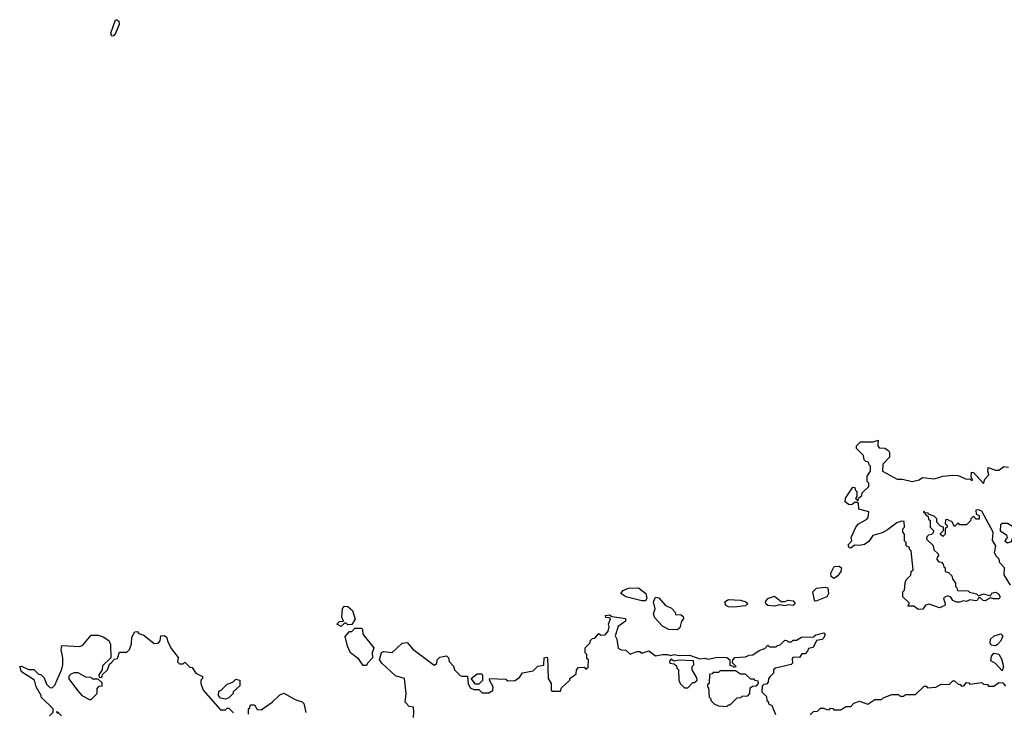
# Model space of a CAD drawing. Extents: x 2472589 to 2662339, y 701009 to 849030.
# Tile 208 of 256: x 2508614 to 2514407, y 785585 to 789664. Entities that reach past the tile are written whole.
import ezdxf

# ---------------------------------------------------------------- set-up
doc = ezdxf.new("R2010")
doc.units = 0

msp = doc.modelspace()

# ---------------------------------------------------------------- linework, layer by layer
at = {"layer": '0CON05XD'}
for points in [[(2509155, 789565.8), (2509149.1, 789585), (2509177.5, 789662.5), (2509185, 789663.8), (2509197.1, 789655), (2509200, 789635), (2509173.1, 789575), (2509165, 789568.5), (2509155, 789565.8)], [(2514060, 786635), (2514045, 786620), (2514031.7, 786631.7), (2514031.7, 786638.3), (2514050, 786655), (2514050, 786675), (2514031.7, 786681.7), (2514010, 786705), (2514010, 786725), (2513995, 786740), (2513961.7, 786751.7), (2513958.3, 786758.3), (2513940, 786760), (2513935, 786770), (2513931.7, 786761.7), (2513940, 786760), (2513941.7, 786751.7), (2513958.3, 786738.3), (2513961.7, 786721.7), (2513970, 786715), (2513970, 786675), (2513990, 786655), (2513988.3, 786641.7), (2513978.3, 786631.7), (2513961.7, 786628.3), (2513951.7, 786618.3), (2513950, 786605), (2513988.3, 786568.3), (2513991.7, 786541.7), (2514018.3, 786518.3), (2514020, 786505), (2514011.7, 786498.3), (2514010, 786485), (2514021.7, 786471.7), (2514038.3, 786468.3), (2514048.3, 786458.3), (2514051.7, 786441.7), (2514060, 786435), (2514060, 786415), (2514078.3, 786408.3), (2514098.3, 786388.3), (2514101.7, 786371.7), (2514120, 786345), (2514120, 786325), (2514128.3, 786318.3), (2514131.7, 786301.7), (2514195, 786300), (2514203, 786293), (2514243.6, 786283.6), (2514255, 786270), (2514285, 786282.5), (2514325, 786270), (2514333.6, 786286.4), (2514355, 786292.5), (2514373, 786283), (2514382.5, 786265), (2514377, 786253), (2514343.3, 786253.3), (2514325, 786260), (2514295, 786242.5), (2514283, 786243), (2514265, 786260), (2514255, 786260), (2514246.7, 786243.3), (2514239.3, 786240.7), (2514205, 786247.5), (2514185, 786237.5), (2514165, 786242.5), (2514145, 786233.3), (2514125, 786233.3), (2514103.3, 786243.3), (2514093, 786263), (2514075, 786270), (2514056.4, 786263.6), (2514050, 786255), (2514060, 786225), (2514057.5, 786215), (2514025, 786200), (2513965, 786222.5), (2513943.6, 786216.4), (2513928, 786192), (2513900.8, 786190.8), (2513875, 786210), (2513840, 786210), (2513848.3, 786228.3), (2513810, 786265), (2513810, 786295), (2513820, 786305), (2513823, 786347), (2513830, 786365), (2513857, 786393), (2513860, 786415), (2513870, 786425), (2513860, 786535), (2513850, 786545), (2513850, 786555), (2513830, 786565), (2513830, 786585), (2513820, 786595), (2513820, 786635), (2513810, 786645), (2513810, 786665), (2513820, 786675), (2513818.3, 786708.3), (2513805, 786710), (2513775, 786700), (2513720.7, 786659.3), (2513687.7, 786642.3), (2513633.9, 786626.1), (2513610, 786590), (2513585, 786573.8), (2513555, 786566.7), (2513525, 786570), (2513505, 786552.5), (2513493.6, 786553.6), (2513488.3, 786571.7), (2513510, 786595), (2513506.7, 786615), (2513533.9, 786676.1), (2513546.4, 786693.6), (2513598.3, 786721.7), (2513607, 786733), (2513610, 786765), (2513551.7, 786781.7), (2513550, 786815), (2513545, 786820), (2513525, 786820), (2513511.7, 786808.3), (2513495, 786807.5), (2513470, 786825), (2513473, 786847), (2513515, 786910), (2513528.3, 786908.3), (2513530, 786895), (2513540, 786885), (2513540, 786855), (2513532.5, 786845), (2513545, 786830), (2513551.7, 786848.3), (2513568.3, 786861.7), (2513571.7, 786878.3), (2513610, 786915), (2513610, 786935), (2513600, 786945), (2513600, 786975), (2513620, 787005), (2513620, 787035), (2513611.7, 787041.7), (2513608.3, 787058.3), (2513591.7, 787061.7), (2513581.7, 787071.7), (2513578.3, 787098.3), (2513538.3, 787138.3), (2513537.5, 787155), (2513561.7, 787178.3), (2513635, 787177.5), (2513665, 787187.5), (2513662.5, 787155), (2513671.7, 787141.7), (2513705, 787140), (2513726.4, 787126.4), (2513732.5, 787115), (2513731.7, 787088.3), (2513693, 787047), (2513690, 787005), (2513777, 786957), (2513808.3, 786958.3), (2513865, 786943.8), (2513906.4, 786953.6), (2513925, 786967.5), (2513995, 786960), (2514045, 786976.2), (2514105, 786982), (2514135, 786978.8), (2514185, 786957.5), (2514205, 786960), (2514215, 786950), (2514220, 786955), (2514212.5, 786972.5), (2514215, 787000), (2514225, 786997.5), (2514285, 786932.5), (2514291.7, 786958.3), (2514317, 786983), (2514310, 787005), (2514313, 787027), (2514355, 787010), (2514375, 787010), (2514405, 787032.5), (2514431.7, 787028.3)], [(2514443.6, 786333.6), (2514406.7, 786395), (2514407.5, 786435), (2514380, 786465), (2514377, 786487), (2514361.7, 786501.7), (2514350, 786525), (2514357.5, 786565), (2514337, 786597), (2514342.5, 786645), (2514275, 786770), (2514255, 786777.5), (2514240, 786775), (2514241.7, 786751.7), (2514260, 786745), (2514258.3, 786721.7), (2514241.7, 786721.7), (2514225, 786740), (2514210, 786725), (2514208.3, 786711.7), (2514185, 786690), (2514145, 786690), (2514135, 786700), (2514115, 786680), (2514098.3, 786708.3), (2514081.7, 786711.7), (2514075, 786720), (2514061.7, 786718.3), (2514060, 786695), (2514068.3, 786688.3), (2514070, 786675), (2514060, 786665), (2514060, 786635)], [(2514425, 786583.3), (2514450, 786590), (2514461.7, 786628.3), (2514475, 786630), (2514508.3, 786651.7), (2514510, 786665), (2514495, 786680), (2514455, 786680), (2514425, 786697.5), (2514395, 786697.5), (2514385, 786690), (2514383, 786653), (2514420.7, 786630.7), (2514423.3, 786615), (2514410, 786595), (2514425, 786583.3)], [(2513405, 786373.8), (2513387.5, 786385), (2513386.7, 786405), (2513407, 786443), (2513435.8, 786445.8), (2513450, 786435), (2513446.2, 786415), (2513425, 786387.5), (2513405, 786373.8)], [(2512275, 786241.2), (2512180, 786265), (2512150, 786285), (2512165, 786302.5), (2512193.6, 786316.4), (2512255, 786317.5), (2512297.5, 786285), (2512303.3, 786255), (2512295, 786242.5), (2512275, 786241.2)], [(2513295, 786240), (2513290, 786245), (2513280, 786295), (2513303, 786317), (2513355, 786322.5), (2513368.3, 786318.3), (2513373.3, 786285), (2513363.3, 786265), (2513305, 786242.5), (2513295, 786240)], [(2512485, 786070), (2512433, 786073), (2512395, 786092.5), (2512351.7, 786141.7), (2512343.3, 786165), (2512352.5, 786195), (2512342.5, 786235), (2512355, 786262.5), (2512375, 786260), (2512413.6, 786213.6), (2512448.3, 786198.3), (2512470, 786175), (2512471.7, 786161.7), (2512505, 786160), (2512518.3, 786148.3), (2512520, 786135), (2512508.3, 786121.7), (2512497, 786083), (2512485, 786070)], [(2512815, 786204.2), (2512785, 786206), (2512768.8, 786215), (2512763.3, 786235), (2512785, 786248.8), (2512855, 786246.2), (2512885.9, 786235.9), (2512897.5, 786225), (2512885, 786211.2), (2512815, 786204.2)], [(2513055, 786210), (2513015, 786213.8), (2513003.9, 786223.9), (2513002, 786235), (2513015, 786256), (2513055, 786268.8), (2513095, 786237.5), (2513115, 786237.5), (2513135, 786246.2), (2513165, 786241.2), (2513177.5, 786225), (2513165, 786213.3), (2513135, 786217.5), (2513115, 786212.5), (2513085, 786217.5), (2513055, 786210)], [(2510505, 786090), (2510480, 786105), (2510495, 786120), (2510518.3, 786121.7), (2510510, 786145), (2510513, 786197), (2510525, 786210), (2510545, 786207.5), (2510572.5, 786185), (2510587, 786133), (2510568.3, 786101.7), (2510545, 786100), (2510535, 786110), (2510525, 786110), (2510505, 786090)], [(2510930, 785555), (2510932.5, 785585), (2510930, 785615), (2510905, 785620), (2510882.5, 785645), (2510887.5, 785695), (2510877.5, 785785), (2510825, 785800), (2510744.1, 785874.1), (2510730, 785895), (2510743.3, 785936.7), (2510755, 785942.5), (2510805, 785937.5), (2510865, 785992.5), (2510893, 785997), (2510927, 785957), (2511053, 785863), (2511068.3, 785871.7), (2511070, 785895), (2511085, 785910), (2511125, 785917.5), (2511137.5, 785905), (2511140, 785885), (2511167, 785857), (2511172.5, 785835), (2511205, 785802.5), (2511215, 785797.5), (2511248.3, 785798.3), (2511252.5, 785755), (2511265, 785730), (2511285, 785720), (2511315, 785720), (2511335, 785700), (2511375, 785700), (2511397, 785713), (2511400, 785735), (2511377.5, 785775), (2511380, 785785), (2511475, 785780), (2511485, 785770), (2511527, 785773), (2511555, 785790), (2511573, 785817), (2511635, 785830), (2511663, 785857), (2511697.5, 785862.5), (2511700, 785905), (2511715, 785910), (2511720, 785905), (2511722.5, 785785), (2511740, 785755), (2511740, 785715), (2511745, 785710), (2511795, 785710), (2511801.7, 785728.3), (2511850, 785775), (2511850, 785785), (2511888.3, 785811.7), (2511890, 785835), (2511901.7, 785848.3), (2511935, 785850), (2511945, 785840), (2511958.3, 785851.7), (2511960, 785895), (2511951.7, 785901.7), (2511950, 785925), (2511940, 785935), (2511940, 785965), (2511970, 785995), (2511970, 786005), (2511985, 786020), (2511998.3, 786021.7), (2512021.7, 786048.3), (2512035, 786040), (2512058.3, 786041.7), (2512077, 786063), (2512081.7, 786088.3), (2512077.5, 786105), (2512090, 786135), (2512081.7, 786141.7), (2512063, 786143), (2512060, 786155), (2512085, 786160), (2512098.3, 786148.3), (2512178.3, 786138.3), (2512178.3, 786121.7), (2512135, 786090), (2512117.5, 786035), (2512126.4, 786016.4), (2512135, 785962.5), (2512153.6, 785953.6), (2512180.8, 785950.8), (2512205, 785927.5), (2512245, 785944), (2512262.3, 785942.3), (2512275, 785933.3), (2512315, 785946.2), (2512355, 785917.5), (2512395, 785926.2), (2512425, 785926), (2512445, 785918.8), (2512465, 785926), (2512495, 785918.8), (2512555, 785922), (2512615, 785900), (2512645, 785903.3), (2512665, 785897.5), (2512719.3, 785910.7), (2512775, 785908.8), (2512792.5, 785895), (2512791.7, 785861.7), (2512808.3, 785858.3), (2512815, 785850), (2512830, 785855), (2512807, 785877), (2512810, 785895), (2512822.3, 785907.7), (2512885, 785912.5), (2512905, 785922.5), (2512927, 785923), (2512965, 785950), (2512998.3, 785961.7), (2513015, 785980), (2513025, 785970), (2513065, 785970), (2513071.7, 785978.3), (2513088.3, 785981.7), (2513115, 786010), (2513128.3, 786008.3), (2513135, 786000), (2513155, 786000), (2513165, 786010), (2513185, 786010), (2513213, 786027), (2513285, 786030), (2513298.3, 786041.7), (2513345, 786052.5), (2513352.5, 786045), (2513346.1, 786023.9), (2513335, 786013.3), (2513301.7, 786008.3), (2513282.5, 785967.5), (2513255, 785960), (2513250, 785945), (2513235, 785930), (2513215, 785930), (2513201.7, 785908.3), (2513165, 785910), (2513158.3, 785901.7), (2513160, 785875), (2513152.5, 785867.5), (2513060, 785845), (2513050, 785835), (2513050, 785815), (2513030, 785795), (2513020, 785785), (2513017, 785763), (2513008.3, 785751.7), (2512991.7, 785748.3), (2512981.7, 785738.3), (2512980, 785705), (2513008.3, 785678.3), (2513010, 785655), (2513018.3, 785648.3), (2513020, 785635), (2513040, 785625), (2513061.7, 785571.7)], [(2509155, 785880), (2509171.7, 785898.3), (2509188.3, 785901.7), (2509201.7, 785938.3), (2509245, 785940), (2509260, 785955), (2509271.7, 785988.3), (2509273, 786027), (2509291.7, 786058.3), (2509305, 786060), (2509315, 786050), (2509345, 786040), (2509405, 785990), (2509428.3, 785991.7), (2509440, 786005), (2509443.6, 786036.4), (2509465, 786037.5), (2509480, 786025), (2509482.5, 786005), (2509505, 785960), (2509547, 785907), (2509541.7, 785881.7), (2509555, 785870), (2509575, 785870), (2509585, 785880), (2509615, 785850), (2509628.3, 785848.3), (2509650, 785815), (2509690, 785795), (2509690, 785785), (2509680, 785775), (2509680, 785755), (2509692.5, 785715), (2509795, 785600), (2509825, 785600), (2509835, 785610), (2509845, 785610), (2509871.7, 785581.7)], [(2510655, 785860), (2510635, 785860), (2510608.3, 785898.3), (2510560, 785935), (2510542.5, 785975), (2510528.3, 786031.7), (2510555, 786060), (2510568.3, 786061.7), (2510585, 786080), (2510625, 786080), (2510630, 786075), (2510632.5, 786045), (2510696.7, 785965), (2510687.5, 785935), (2510690, 785905), (2510660, 785875), (2510655, 785860)], [(2514355, 785977.5), (2514330.7, 785980.7), (2514323.8, 785995), (2514326.7, 786015), (2514347.5, 786035), (2514387, 786047), (2514397.5, 786035), (2514386.7, 786005), (2514365, 785982.5), (2514355, 785977.5)], [(2508790, 785565), (2508810, 785585), (2508810, 785605), (2508740, 785675), (2508740, 785685), (2508710, 785735), (2508700, 785775), (2508623.6, 785823.6), (2508613.8, 785855), (2508625, 785856.7), (2508665, 785836.7), (2508697, 785837), (2508725, 785810), (2508738.3, 785808.3), (2508758.3, 785788.3), (2508771.7, 785751.7), (2508791.7, 785731.7), (2508805, 785730), (2508820, 785745), (2508861.7, 785838.3), (2508867.5, 785865), (2508867.5, 785905), (2508857.5, 785955), (2508861.7, 785978.3), (2508967, 785973), (2508985, 785980), (2509035, 786040), (2509075, 786040), (2509105, 786030), (2509138.3, 786008.3), (2509147.5, 785985), (2509150, 785905), (2509101.7, 785858.3), (2509100, 785835), (2509080, 785805), (2509081.7, 785791.7), (2509095, 785790), (2509100, 785795), (2509101.7, 785808.3), (2509130, 785835), (2509141.7, 785868.3), (2509155, 785880)], [(2514395, 785830), (2514355, 785872.5), (2514328.3, 785888.3), (2514332.5, 785915), (2514345, 785932.5), (2514375, 785927.5), (2514390.7, 785900.7), (2514402.5, 785855), (2514395, 785830)], [(2512545, 785730), (2512575, 785760), (2512585, 785760), (2512600, 785775), (2512598.3, 785788.3), (2512570, 785835), (2512570, 785855), (2512580, 785865), (2512578.3, 785888.3), (2512495, 785892.5), (2512465, 785886.7), (2512445, 785897.5), (2512437.5, 785885), (2512440, 785875), (2512465, 785870), (2512478.3, 785858.3), (2512480, 785845), (2512490, 785835), (2512492.5, 785775), (2512500, 785755), (2512525, 785730), (2512545, 785730)], [(2509035, 785660), (2509070, 785695), (2509070, 785725), (2509081.7, 785738.3), (2509098.3, 785741.7), (2509098.3, 785758.3), (2509075, 785780), (2509045, 785780), (2509035, 785790), (2509003, 785793), (2508957, 785817), (2508935, 785817.5), (2508915, 785810), (2508903, 785797), (2508903, 785783), (2508953.6, 785713.6), (2508980, 785685), (2509025, 785660), (2509035, 785660)], [(2511315, 785750), (2511295, 785750), (2511270, 785785), (2511305, 785812.5), (2511331.7, 785811.7), (2511337.5, 785805), (2511337, 785773), (2511315, 785750)], [(2512775, 785620), (2512785, 785630), (2512795, 785630), (2512835, 785670), (2512857, 785673), (2512865, 785680), (2512898.3, 785681.7), (2512910, 785695), (2512911.7, 785728.3), (2512925, 785740), (2512948.3, 785741.7), (2512960, 785755), (2512958.3, 785768.3), (2512941.7, 785771.7), (2512935, 785780), (2512915, 785780), (2512885, 785810), (2512855, 785810), (2512825, 785830), (2512735, 785830), (2512725, 785820), (2512695, 785820), (2512688.3, 785811.7), (2512671.7, 785808.3), (2512670, 785755), (2512661.7, 785748.3), (2512660, 785735), (2512667, 785727), (2512670, 785675), (2512680, 785665), (2512680, 785655), (2512700, 785635), (2512725, 785622.5), (2512775, 785620)], [(2509825, 785662.5), (2509795, 785667.5), (2509783.3, 785685), (2509785, 785710), (2509800, 785715), (2509835, 785750), (2509867, 785763), (2509885, 785780), (2509910, 785775), (2509908.3, 785741.7), (2509870, 785705), (2509870, 785695), (2509845, 785670), (2509825, 785662.5)], [(2513265, 785570), (2513285, 785590), (2513308.3, 785591.7), (2513325, 785610), (2513345, 785610), (2513365, 785600), (2513378.3, 785601.7), (2513385, 785610), (2513398.3, 785608.3), (2513405, 785600), (2513445, 785600), (2513475, 785620), (2513505, 785620), (2513521.7, 785638.3), (2513555, 785650), (2513605, 785632.5), (2513645, 785660), (2513685, 785660), (2513695, 785670), (2513745, 785690), (2513785, 785690), (2513795, 785680), (2513815, 785680), (2513825, 785690), (2513885, 785690), (2513935, 785740), (2513948.3, 785738.3), (2513955, 785730), (2514005, 785732.5), (2514035, 785750), (2514081.7, 785748.3), (2514105, 785770), (2514115, 785770), (2514135, 785750), (2514148.3, 785748.3), (2514155, 785740), (2514168.3, 785741.7), (2514185, 785760), (2514198.3, 785758.3), (2514205, 785750), (2514275, 785760), (2514285, 785750), (2514308.3, 785748.3), (2514315, 785740), (2514345, 785740), (2514375, 785760), (2514398.3, 785758.3), (2514415, 785740)], [(2509960, 785575), (2509960, 785605), (2509968.3, 785611.7), (2509971.7, 785628.3), (2509995, 785630), (2510011.7, 785601.7), (2510035, 785600), (2510100, 785645), (2510145, 785687.5), (2510167, 785697), (2510235, 785660), (2510275, 785647.5), (2510286.2, 785636.2), (2510296.4, 785583.6)], [(2508860, 785565), (2508835, 785590), (2508830, 785585), (2508840, 785580)]]:
    msp.add_lwpolyline(points, dxfattribs=at)

doc.saveas('drawing.dxf')
